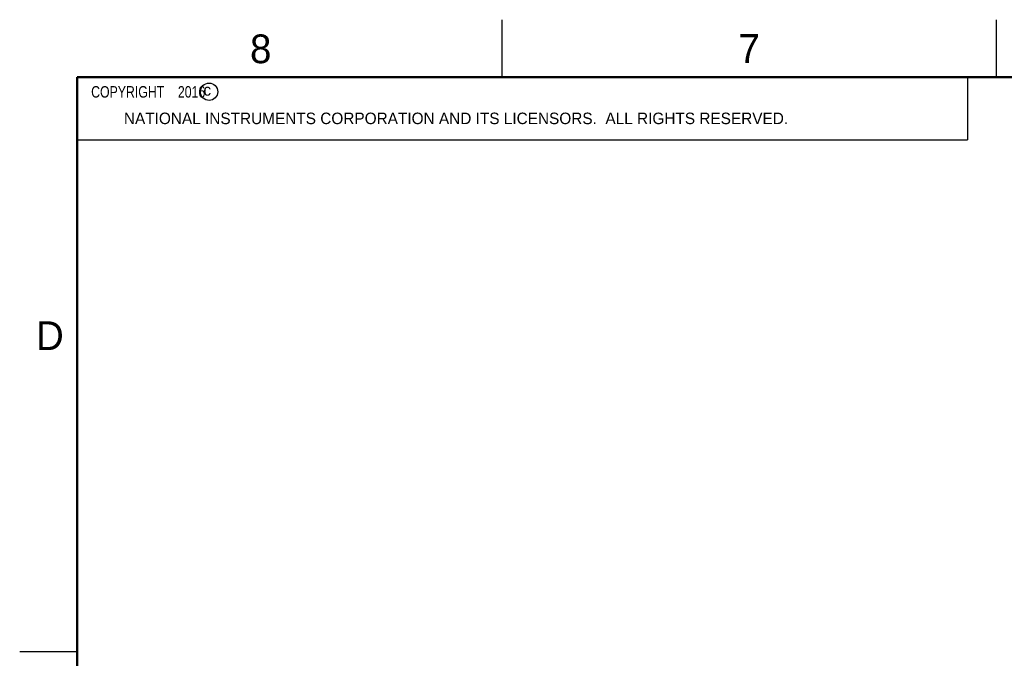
# Model space of a CAD drawing. Header units: inches. Extents: x 0 to 34, y 0 to 22.
# Tile 17 of 56: x 0 to 8.6, y 16.4 to 22. Entities that reach past the tile are written whole.
import ezdxf

# ---------------------------------------------------------------- set-up
doc = ezdxf.new("R2010")
doc.units = ezdxf.units.IN
doc.header["$LTSCALE"] = 1.87
doc.header["$MEASUREMENT"] = 0
doc.layers.get('0').update_dxf_attribs({"linetype": 'CONTINUOUS'})
doc.layers.add('DETAIL', color=7, linetype='CONTINUOUS')
doc.styles.get("Standard").update_dxf_attribs({"font": 'txt', "width": 0.8})
doc.styles.add('TEXTSTYLE_2', font='txt')

msp = doc.modelspace()

# ---------------------------------------------------------------- linework, layer by layer
at = {"color": 2, "linetype": 'CONTINUOUS'}
for p, q in [((4.2, 21.5), (4.2, 22)), ((8.5, 21.5), (8.5, 22)), ((0.5, 21.5), (8.25, 21.5)), ((0.5, 21.5), (0.5, 20.9531)), ((8.25, 21.5), (8.25, 20.9531)), ((0.5, 20.9531), (8.25, 20.9531)), ((0, 16.5), (0.5, 16.5))]:
    msp.add_line(p, q, dxfattribs=at)
at = {"color": 7, "linetype": 'CONTINUOUS', "const_width": 0.02}
for points in [[(0.5, 21.5), (0.5, 0.5)], [(33.5, 21.5), (0.5, 21.5)]]:
    msp.add_lwpolyline(points, dxfattribs=at)
at = {"color": 2, "linetype": 'CONTINUOUS'}
msp.add_circle((1.6484, 21.3727), 0.0754, dxfattribs=at)

# ---------------------------------------------------------------- texts
at = {"color": 2, "linetype": 'CONTINUOUS', "attachment_point": 1, "line_spacing_factor": 0.9, "style": 'TEXTSTYLE_2'}
for s, insert, char_height, width in [('8', (2.0046, 21.8713), 0.25, 0.25), ('7', (6.2556, 21.8743), 0.25, 0.25), ('c', (1.599, 21.4388), 0.1, 0.1), ('NATIONAL INSTRUMENTS CORPORATION AND ITS LICENSORS.  ALL RIGHTS RESERVED.', (0.9071, 21.1911), 0.1, 7.3), ('D', (0.1424, 19.375), 0.25, 0.25)]:
    msp.add_mtext(s, dxfattribs=dict(at, insert=insert, char_height=char_height, width=width))
at = {"layer": 'DETAIL', "color": 2, "linetype": 'CONTINUOUS', "insert": (0.5625, 21.4219), "char_height": 0.1, "width": 1.52, "attachment_point": 1, "line_spacing_factor": 0.9}
msp.add_mtext('  COPYRIGHT    2016', dxfattribs=at)

doc.saveas('drawing.dxf')
